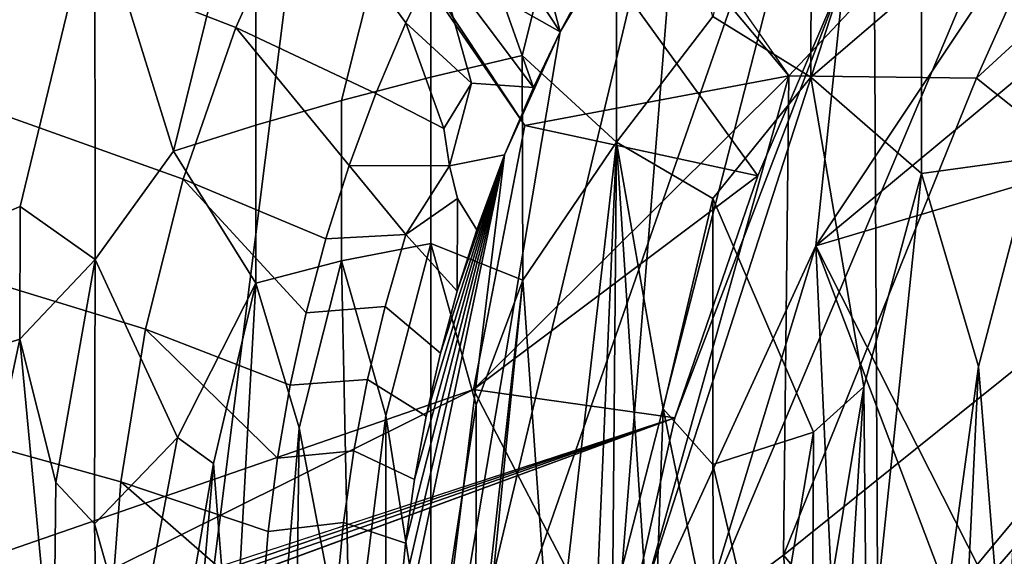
# Model space of a CAD drawing. Header units: millimetres. Extents: x -359 to 363, y -484 to 317.
# Tile 32 of 74: x -44 to -21, y 4 to 16. Entities that reach past the tile are written whole.
import ezdxf

# ---------------------------------------------------------------- set-up
doc = ezdxf.new("R2010")
doc.units = ezdxf.units.MM
doc.layers.add('Layer 01', color=7, linetype='Continuous', true_color=0x000000)

msp = doc.modelspace()

# ---------------------------------------------------------------- linework, layer by layer
at = {"layer": 'Layer 01'}
for points in [[(-4.469, 126.063, 479.001), (-24.22, 72.889, 479.038), (-22.597, -249.078, 479.034), (-0.024, -249.324, 478.999)], [(-24.22, 72.889, 479.038), (-47.321, 125.52, 479.127), (-50.117, -248.859, 479.143)], [(0.161, -68.421, 399), (-48.374, -68.558, 398.888), (-26.513, 104.826, 398.966), (-1.931, 105.304, 399.003)], [(-48.374, -68.558, 398.888), (-56.09, 103.482, 398.859), (-26.513, 104.826, 398.966)], [(-32.058, 13.81, 155.716), (-26.647, 12.635, 190.472), (-82.805, 90.334, 159.473)], [(-26.647, 12.635, 190.472), (-24.644, 17.313, 212.339), (-82.805, 90.334, 159.473)], [(-82.805, 90.334, 159.473), (-64.436, 60.889, 146.338), (-32.058, 13.81, 155.716)], [(-24.22, 72.889, 479.038), (-50.117, -248.859, 479.143), (-22.597, -249.078, 479.034)], [(-65.847, 72.192, 144.769), (-25.928, 14.958, 155.637), (-64.436, 60.889, 146.338)], [(-32.058, 13.81, 155.716), (-64.436, 60.889, 146.338), (-25.928, 14.958, 155.637)], [(4.683, 35.151, 227.615), (6.164, 34.939, 227.615), (-33.448, -10.683, 227.615)], [(4.683, 35.151, 227.615), (-33.448, -10.683, 227.615), (-15.647, 31.57, 227.615)], [(6.164, 34.939, 227.615), (-20.753, -28.549, 227.615), (-33.448, -10.683, 227.615)], [(-15.647, 31.57, 227.615), (-33.448, -10.683, 227.615), (-24.156, 25.532, 227.615)], [(-7.393, 25.899, 227.141), (-25.304, 11.012, 227.307), (-14.81, 14.134, 227.408)], [(-25.304, 11.012, 227.307), (-7.393, 25.899, 227.141), (-15.391, 25.896, 215.328)], [(-15.391, 25.896, 215.328), (-24.644, 17.313, 212.339), (-25.304, 11.012, 227.307)], [(-28.804, 20.071, 227.615), (-24.156, 25.532, 227.615), (-34.749, -4.848, 227.615)], [(-34.749, -4.848, 227.615), (-24.156, 25.532, 227.615), (-33.448, -10.683, 227.615)], [(-25.383, 25.406, 318.823), (-27.689, 16.339, 326.66), (-25.415, 14.932, 329.279)], [(-22.846, 17.138, 328.293), (-25.383, 25.406, 318.823), (-25.415, 14.932, 329.279)], [(-32.123, 15.43, 324.802), (-29.938, 24.13, 317.536), (-34.241, 22.654, 316.047), (-34.241, 14.927, 323.774)], [(-29.938, 24.13, 317.536), (-32.123, 15.43, 324.802), (-29.932, 13.422, 328.246)], [(-27.689, 16.339, 326.66), (-29.938, 24.13, 317.536), (-29.932, 13.422, 328.246)], [(-17.566, 23.839, 156.339), (-21.57, 14.907, 101.164), (-25.928, 14.958, 155.637)], [(-17.566, 23.839, 156.339), (-12.72, 23.043, 101.192), (-21.57, 14.907, 101.164)], [(-12.72, 23.043, 101.192), (-16.897, 11.185, 101.103), (-21.57, 14.907, 101.164)], [(-36.313, 14.385, 322.666), (-34.241, 22.654, 316.047), (-38.307, 20.965, 314.343), (-38.307, 13.813, 321.495)], [(-34.241, 22.654, 316.047), (-36.313, 14.385, 322.666), (-34.241, 14.927, 323.774)], [(-38.769, 16.082, 249.231), (-45.693, 18.772, 271.501), (-44.038, 22.494, 271.501), (-37.239, 19.482, 249.231)], [(-42.043, 19.097, 312.457), (-40.218, 13.21, 320.264), (-38.307, 20.965, 314.343)], [(-38.307, 20.965, 314.343), (-40.218, 13.21, 320.264), (-38.307, 13.813, 321.495)], [(-28.804, 20.071, 227.615), (-34.749, -4.848, 227.615), (-31.234, 15.983, 227.615)], [(-28.804, 20.071, 227.615), (-31.234, 15.983, 227.615), (-30.62, 17.143, 227.615)], [(-35.515, 14.547, 238.095), (-38.769, 16.082, 249.231), (-37.239, 19.482, 249.231), (-34.819, 16.189, 238.095)], [(-34.103, 17.688, 238.095), (-34.819, 16.189, 238.095), (-37.239, 19.482, 249.231)], [(-43.773, 11.923, 317.632), (-42.043, 19.097, 312.457), (-45.41, 17.068, 310.41), (-45.41, 11.241, 316.238)], [(-42.043, 19.097, 312.457), (-43.773, 11.923, 317.632), (-42.032, 10.692, 320.872)], [(-40.218, 13.21, 320.264), (-42.043, 19.097, 312.457), (-42.032, 10.692, 320.872)], [(-31.821, 18.186, 232.528), (-31.234, 15.983, 227.615), (-33.323, 19.155, 238.095)], [(-33.323, 19.155, 238.095), (-31.234, 15.983, 227.615), (-32.585, 16.752, 232.528)], [(-39.989, 12.564, 249.231), (-46.995, 15.059, 271.501), (-45.693, 18.772, 271.501), (-38.769, 16.082, 249.231)], [(-31.234, 15.983, 227.615), (-31.821, 18.186, 232.528), (-30.62, 17.143, 227.615)], [(-34.819, 16.189, 238.095), (-34.103, 17.688, 238.095), (-33.295, 14.788, 231.904)], [(-34.103, 17.688, 238.095), (-31.857, 14.693, 227.619), (-33.295, 14.788, 231.904)], [(-32.585, 16.752, 232.528), (-31.857, 14.693, 227.619), (-34.103, 17.688, 238.095)], [(-20.258, 13.049, 333.455), (-20.252, 17.491, 329.016), (-22.846, 17.138, 328.293), (-22.849, 12.694, 332.734)], [(-24.644, 17.313, 212.339), (-28.571, 7.018, 185.419), (-29.933, 0.93, 210.612)], [(-25.304, 11.012, 227.307), (-24.644, 17.313, 212.339), (-29.933, 0.93, 210.612)], [(-28.571, 7.018, 185.419), (-24.644, 17.313, 212.339), (-26.647, 12.635, 190.472)], [(-25.415, 14.932, 329.279), (-22.849, 12.694, 332.734), (-22.846, 17.138, 328.293)], [(-31.857, 14.693, 227.619), (-32.585, 16.752, 232.528), (-31.234, 15.983, 227.615)], [(-27.689, 12.112, 330.887), (-25.415, 14.932, 329.279), (-27.689, 16.339, 326.66), (-29.932, 13.422, 328.246)], [(-36.675, 11.179, 238.095), (-39.989, 12.564, 249.231), (-38.769, 16.082, 249.231), (-36.134, 12.876, 238.095)], [(-35.515, 14.547, 238.095), (-36.134, 12.876, 238.095), (-38.769, 16.082, 249.231)], [(-35.515, 14.547, 238.095), (-34.819, 16.189, 238.095), (-33.94, 13.736, 232.528)], [(-34.819, 16.189, 238.095), (-33.295, 14.788, 231.904), (-33.94, 13.736, 232.528)], [(-31.234, 15.983, 227.615), (-34.749, -4.848, 227.615), (-32.532, 13.122, 227.615)], [(-31.234, 15.983, 227.615), (-32.532, 13.122, 227.615), (-31.857, 14.693, 227.619)], [(-32.106, 10.219, 330.026), (-32.123, 15.43, 324.802), (-34.241, 14.927, 323.774), (-34.241, 11.064, 327.637)], [(-32.123, 15.43, 324.802), (-32.106, 10.219, 330.026), (-29.932, 13.422, 328.246)], [(-40.865, 9.076, 249.231), (-47.996, 11.259, 271.501), (-46.995, 15.059, 271.501), (-39.989, 12.564, 249.231)], [(-34.241, 11.064, 327.637), (-34.241, 14.927, 323.774), (-36.313, 14.385, 322.666), (-36.313, 10.661, 326.39)], [(-33.252, 7.676, 155.887), (-25.928, 14.958, 155.637), (-29.813, 1.05, 155.856)], [(-32.058, 13.81, 155.716), (-25.928, 14.958, 155.637), (-33.252, 7.676, 155.887)], [(-29.813, 1.05, 155.856), (-25.928, 14.958, 155.637), (-26.05, 3.831, 101.2)], [(-25.415, 14.932, 329.279), (-27.689, 12.112, 330.887), (-25.353, 6.688, 337.556), (-24.186, 7.739, 337.076)], [(-21.57, 14.907, 101.164), (-26.05, 3.831, 101.2), (-25.928, 14.958, 155.637)], [(-21.57, 14.907, 101.164), (-16.897, 11.185, 101.103), (-26.05, 3.831, 101.2)], [(-25.415, 14.932, 329.279), (-24.186, 7.739, 337.076), (-22.849, 12.694, 332.734)], [(-33.94, 13.736, 232.528), (-33.295, 14.788, 231.904), (-33.806, 12.871, 231.138)], [(-32.532, 13.122, 227.615), (-33.806, 12.871, 231.138), (-33.295, 14.788, 231.904), (-31.857, 14.693, 227.619)], [(-35.515, 14.547, 238.095), (-33.94, 13.736, 232.528), (-33.806, 12.871, 231.138), (-36.134, 12.876, 238.095)], [(-36.313, 10.661, 326.39), (-36.313, 14.385, 322.666), (-38.307, 13.813, 321.495), (-38.301, 10.146, 325.167)], [(-20.594, 1.721, 227.161), (-14.81, 14.134, 227.408), (-25.304, 11.012, 227.307)], [(-40.218, 13.21, 320.264), (-38.301, 10.146, 325.167), (-38.307, 13.813, 321.495)], [(-26.647, 12.635, 190.472), (-32.058, 13.81, 155.716), (-33.252, 7.676, 155.887)], [(-32.106, 10.219, 330.026), (-31.412, 0.473, 340.25), (-29.932, 13.422, 328.246)], [(-31.412, 0.473, 340.25), (-30.49, 0.47, 340.849), (-29.932, 13.422, 328.246)], [(-29.932, 13.422, 328.246), (-30.49, 0.47, 340.849), (-30.042, -0.053, 341.656)], [(-29.932, 13.422, 328.246), (-30.042, -0.053, 341.656), (-29.083, 0.475, 341.716)], [(-29.932, 13.422, 328.246), (-28.843, 7.226, 335.107), (-27.689, 12.112, 330.887)], [(-28.843, 7.226, 335.107), (-29.932, 13.422, 328.246), (-29.083, 0.475, 341.716)], [(-40.124, 6.558, 327.013), (-38.301, 10.146, 325.167), (-40.218, 13.21, 320.264), (-42.032, 10.692, 320.872)], [(-32.532, 13.122, 227.615), (-35.052, 1.122, 227.615), (-34.97, 2.616, 227.615)], [(-35.052, 1.122, 227.615), (-32.532, 13.122, 227.615), (-34.749, -4.848, 227.615)], [(-34.97, 2.616, 227.615), (-34.826, 4.105, 227.615), (-32.532, 13.122, 227.615)], [(-34.619, 5.586, 227.615), (-32.532, 13.122, 227.615), (-34.826, 4.105, 227.615)], [(-34.349, 7.058, 227.615), (-32.532, 13.122, 227.615), (-34.619, 5.586, 227.615)], [(-32.532, 13.122, 227.615), (-34.349, 7.058, 227.615), (-34.017, 8.517, 227.615)], [(-32.532, 13.122, 227.615), (-34.017, 8.517, 227.615), (-33.625, 9.961, 227.615)], [(-33.171, 11.386, 227.615), (-33.62, 12.109, 229.744), (-33.806, 12.871, 231.138), (-32.532, 13.122, 227.615)], [(-33.171, 11.386, 227.615), (-32.532, 13.122, 227.615), (-33.625, 9.961, 227.615)], [(-22.849, 12.694, 332.734), (-21.522, 8.214, 337.784), (-20.258, 13.049, 333.455)], [(-21.522, 8.214, 337.784), (-20.906, 0.525, 345.726), (-20.258, 13.049, 333.455)], [(-36.675, 11.179, 238.095), (-36.134, 12.876, 238.095), (-34.817, 11.274, 232.528)], [(-36.134, 12.876, 238.095), (-33.806, 12.871, 231.138), (-34.817, 11.274, 232.528)], [(-33.62, 12.109, 229.744), (-34.817, 11.274, 232.528), (-33.806, 12.871, 231.138)], [(-26.647, 12.635, 190.472), (-33.252, 7.676, 155.887), (-28.571, 7.018, 185.419)], [(-24.186, 7.739, 337.076), (-24.118, 0.512, 344.34), (-22.849, 12.694, 332.734)], [(-22.849, 12.694, 332.734), (-24.118, 0.512, 344.34), (-22.558, 0.61, 344.95), (-21.522, 8.214, 337.784)], [(-37.506, 7.779, 238.095), (-40.865, 9.076, 249.231), (-39.989, 12.564, 249.231), (-37.136, 9.459, 238.095)], [(-36.675, 11.179, 238.095), (-37.136, 9.459, 238.095), (-39.989, 12.564, 249.231)], [(-43.78, 8.845, 320.701), (-43.773, 11.923, 317.632), (-45.41, 11.241, 316.238), (-45.41, 8.327, 319.151)], [(-43.773, 11.923, 317.632), (-43.78, 8.845, 320.701), (-42.032, 10.692, 320.872)], [(-34.817, 11.274, 232.528), (-33.62, 12.109, 229.744), (-33.625, 9.961, 227.615)], [(-33.625, 9.961, 227.615), (-33.62, 12.109, 229.744), (-33.171, 11.386, 227.615)], [(-27.689, 12.112, 330.887), (-28.843, 7.226, 335.107), (-27.694, 5.936, 337.06)], [(-27.689, 12.112, 330.887), (-27.694, 5.936, 337.06), (-25.353, 6.688, 337.556)], [(-41.437, 5.531, 249.231), (-48.67, 7.535, 271.501), (-47.996, 11.259, 271.501), (-40.865, 9.076, 249.231)], [(-36.675, 11.179, 238.095), (-34.817, 11.274, 232.528), (-35.303, 9.601, 232.528), (-37.136, 9.459, 238.095)], [(-34.017, 8.517, 227.615), (-35.303, 9.601, 232.528), (-34.817, 11.274, 232.528), (-33.625, 9.961, 227.615)], [(-36.313, 10.661, 326.39), (-35.287, 7.071, 330.818), (-34.241, 11.064, 327.637)], [(-34.241, 11.064, 327.637), (-35.287, 7.071, 330.818), (-34.24, 0.475, 338.229)], [(-33.191, 7.324, 332.155), (-34.241, 11.064, 327.637), (-34.24, 0.475, 338.229)], [(-34.241, 11.064, 327.637), (-33.191, 7.324, 332.155), (-32.106, 10.219, 330.026)], [(-29.933, 0.93, 210.612), (-30.107, -4.773, 214.136), (-25.304, 11.012, 227.307)], [(-24.319, -10.317, 227.267), (-25.304, 11.012, 227.307), (-30.107, -4.773, 214.136)], [(-19.432, -4.068, 101.117), (-26.05, 3.831, 101.2), (-16.897, 11.185, 101.103)], [(-25.304, 11.012, 227.307), (-24.319, -10.317, 227.267), (-16.266, -12.827, 227.373)], [(-16.266, -12.827, 227.373), (-20.594, 1.721, 227.161), (-25.304, 11.012, 227.307)], [(-43.78, 8.845, 320.701), (-42.946, 5.517, 325.017), (-42.032, 10.692, 320.872)], [(-42.032, 10.692, 320.872), (-42.946, 5.517, 325.017), (-42.047, 4.559, 326.99)], [(-42.032, 10.692, 320.872), (-42.047, 4.559, 326.99), (-40.124, 6.558, 327.013)], [(-38.301, 10.146, 325.167), (-37.295, 6.783, 329.43), (-36.313, 10.661, 326.39)], [(-36.313, 10.661, 326.39), (-37.295, 6.783, 329.43), (-36.109, 0.539, 336.685)], [(-35.287, 7.071, 330.818), (-36.313, 10.661, 326.39), (-36.109, 0.539, 336.685)], [(-40.124, 6.558, 327.013), (-39.284, 5.955, 328.437), (-38.301, 10.146, 325.167)], [(-39.284, 5.955, 328.437), (-38.842, 0.369, 334.444), (-38.301, 10.146, 325.167)], [(-38.301, 10.146, 325.167), (-38.842, 0.369, 334.444), (-37.814, 0.405, 335.349), (-37.295, 6.783, 329.43)], [(-33.191, 7.324, 332.155), (-33.197, 0.448, 339.027), (-32.106, 10.219, 330.026)], [(-33.197, 0.448, 339.027), (-33.135, -0.046, 339.573), (-32.106, 10.219, 330.026)], [(-32.106, 10.219, 330.026), (-33.135, -0.046, 339.573), (-31.412, 0.473, 340.25)], [(-35.71, 7.907, 232.528), (-37.506, 7.779, 238.095), (-37.136, 9.459, 238.095), (-35.303, 9.601, 232.528)], [(-35.303, 9.601, 232.528), (-34.017, 8.517, 227.615), (-34.349, 7.058, 227.615), (-35.71, 7.907, 232.528)], [(-38.017, 4.379, 238.095), (-41.437, 5.531, 249.231), (-40.865, 9.076, 249.231), (-37.799, 6.084, 238.095)], [(-37.506, 7.779, 238.095), (-37.799, 6.084, 238.095), (-40.865, 9.076, 249.231)], [(-45.41, 8.327, 319.151), (-44.555, 5.24, 323.348), (-43.78, 8.845, 320.701)], [(-43.892, -0.057, 329.469), (-43.002, 0.543, 329.929), (-43.78, 8.845, 320.701), (-44.555, 5.24, 323.348)], [(-43.78, 8.845, 320.701), (-43.002, 0.543, 329.929), (-42.946, 5.517, 325.017)], [(-22.558, 0.61, 344.95), (-21.916, -0.046, 345.881), (-21.522, 8.214, 337.784)], [(-21.522, 8.214, 337.784), (-21.916, -0.046, 345.881), (-20.906, 0.525, 345.726)], [(-37.506, 7.779, 238.095), (-35.71, 7.907, 232.528), (-36.026, 6.254, 232.528), (-37.799, 6.084, 238.095)], [(-34.619, 5.586, 227.615), (-36.026, 6.254, 232.528), (-35.71, 7.907, 232.528), (-34.349, 7.058, 227.615)], [(-142.245, -30.069, 133.288), (-28.571, 7.018, 185.419), (-33.252, 7.676, 155.887)], [(-142.245, -30.069, 133.288), (-33.252, 7.676, 155.887), (-72.637, -11.908, 149.258)], [(-29.813, 1.05, 155.856), (-72.637, -11.908, 149.258), (-33.252, 7.676, 155.887)], [(-24.186, 7.739, 337.076), (-25.353, 6.688, 337.556), (-25.385, 0.504, 343.725)], [(-25.385, 0.504, 343.725), (-24.659, 0.279, 344.309), (-24.186, 7.739, 337.076)], [(-24.186, 7.739, 337.076), (-24.659, 0.279, 344.309), (-24.118, 0.512, 344.34)], [(-41.699, 2.083, 249.231), (-49.056, 3.775, 271.501), (-48.67, 7.535, 271.501), (-41.437, 5.531, 249.231)], [(-34.24, 0.475, 338.229), (-33.197, 0.448, 339.027), (-33.191, 7.324, 332.155)], [(-27.667, 1.534, 341.478), (-28.843, 7.226, 335.107), (-29.083, 0.475, 341.716)], [(-28.843, 7.226, 335.107), (-27.667, 1.534, 341.478), (-27.694, 5.936, 337.06)], [(-28.571, 7.018, 185.419), (-312.592, -88.532, 79.645), (-317.892, -94.037, 108.077)], [(-187.762, -51.413, 157.65), (-28.571, 7.018, 185.419), (-317.892, -94.037, 108.077)], [(-28.571, 7.018, 185.419), (-142.245, -30.069, 133.288), (-312.592, -88.532, 79.645)], [(-29.933, 0.93, 210.612), (-28.571, 7.018, 185.419), (-187.762, -51.413, 157.65)], [(-36.109, 0.539, 336.685), (-35.292, 0.193, 337.693), (-35.287, 7.071, 330.818)], [(-35.287, 7.071, 330.818), (-35.292, 0.193, 337.693), (-34.24, 0.475, 338.229)], [(-37.814, 0.405, 335.349), (-37.384, -0.035, 336.171), (-37.295, 6.783, 329.43)], [(-37.295, 6.783, 329.43), (-37.384, -0.035, 336.171), (-36.109, 0.539, 336.685)], [(-27.694, 5.936, 337.06), (-26.411, 0.477, 343.225), (-25.353, 6.688, 337.556)], [(-25.353, 6.688, 337.556), (-26.411, 0.477, 343.225), (-25.385, 0.504, 343.725)], [(-42.047, 4.559, 326.99), (-41.124, 1.287, 331.26), (-40.124, 6.558, 327.013)], [(-40.243, 0.398, 333.053), (-39.284, 5.955, 328.437), (-40.124, 6.558, 327.013), (-41.124, 1.287, 331.26)], [(-36.267, 4.589, 232.528), (-38.017, 4.379, 238.095), (-37.799, 6.084, 238.095), (-36.026, 6.254, 232.528)], [(-34.826, 4.105, 227.615), (-36.267, 4.589, 232.528), (-36.026, 6.254, 232.528), (-34.619, 5.586, 227.615)], [(-40.243, 0.398, 333.053), (-39.806, -0.043, 333.932), (-39.284, 5.955, 328.437)], [(-38.842, 0.369, 334.444), (-39.284, 5.955, 328.437), (-39.806, -0.043, 333.932)], [(-26.411, 0.477, 343.225), (-27.694, 5.936, 337.06), (-27.667, 1.534, 341.478)], [(-41.988, 1.179, 330.435), (-42.047, 4.559, 326.99), (-42.946, 5.517, 325.017), (-43.002, 0.543, 329.929)], [(-38.222, 1.012, 238.095), (-41.699, 2.083, 249.231), (-41.437, 5.531, 249.231), (-38.158, 2.666, 238.095)], [(-38.017, 4.379, 238.095), (-38.158, 2.666, 238.095), (-41.437, 5.531, 249.231)], [(-38.017, 4.379, 238.095), (-36.267, 4.589, 232.528), (-36.431, 2.914, 232.528), (-38.158, 2.666, 238.095)], [(-34.97, 2.616, 227.615), (-36.431, 2.914, 232.528), (-36.267, 4.589, 232.528), (-34.826, 4.105, 227.615)], [(-41.124, 1.287, 331.26), (-42.047, 4.559, 326.99), (-41.988, 1.179, 330.435)], [(-26.05, 3.831, 101.2), (-24.873, -8.226, 101.197), (-29.813, 1.05, 155.856)], [(-26.05, 3.831, 101.2), (-19.432, -4.068, 101.117), (-24.873, -8.226, 101.197)]]:
    msp.add_3dface(points, dxfattribs=at)

doc.saveas('drawing.dxf')
